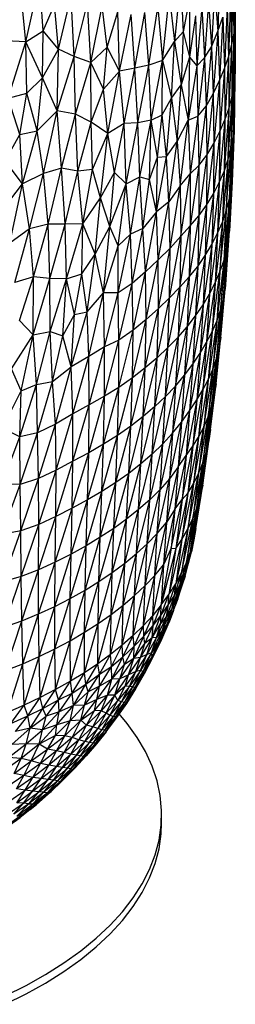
# Paper-space layout '_Trimétrica' of a CAD drawing. Header units: millimetres. Extents: x -212 to 189, y -225 to 469.
# Tile 16 of 18: x 54 to 97, y -213 to -15. Entities that reach past the tile are written whole.
import ezdxf

# ---------------------------------------------------------------- set-up
doc = ezdxf.new("R2010")
doc.units = ezdxf.units.MM

psp = doc.layouts.new('_Trimétrica')

# ---------------------------------------------------------------- linework, layer by layer
at = {"color": 7, "linetype": 'Continuous', "lineweight": 25}
for p, q in [((94.35, -4.48), (93.9, -17.69)), ((97.35, -16.82), (97.25, -5.35)), ((97.25, -5.35), (97.4, -15.88)), ((55.48, -19.81), (58.24, -7.59)), ((58.97, -17.63), (58.24, -7.59)), ((86.44, -7.5), (85.24, -19.73)), ((86.44, -7.5), (86.98, -17.79)), ((97.16, -6.26), (97.11, -18.5)), ((97.16, -6.26), (97.35, -16.82)), ((55.48, -19.81), (54.44, -8.85)), ((93.27, -9.17), (92.64, -20.85)), ((93.27, -9.17), (93.9, -17.69)), ((96.91, -8.01), (96.68, -20.62)), ((96.91, -8.01), (97.11, -18.5)), ((62.02, -21.31), (64.53, -10.67)), ((65.13, -22.77), (64.53, -10.67)), ((82.81, -23.54), (84.23, -10.62)), ((84.23, -10.62), (85.24, -19.73)), ((88.25, -10.99), (86.98, -17.79)), ((88.25, -10.99), (88.25, -22.87)), ((92.03, -11.81), (91.22, -23.06)), ((92.03, -11.81), (92.64, -20.85)), ((96.46, -10.32), (96.06, -22.9)), ((96.46, -10.32), (96.68, -20.62)), ((58.97, -17.63), (61.24, -12.38)), ((62.02, -21.31), (61.24, -12.38)), ((65.13, -22.77), (67.8, -12.05)), ((68.48, -23.94), (67.8, -12.05)), ((68.48, -23.94), (70.75, -12.69)), ((71.76, -20.91), (70.75, -12.69)), ((71.76, -20.91), (73.91, -13.77)), ((74.23, -25.71), (73.91, -13.77)), ((80.09, -24.53), (81.87, -12.9)), ((81.87, -12.9), (82.81, -23.54)), ((90.72, -12.85), (89.7, -24.62)), ((90.72, -12.85), (91.22, -23.06)), ((95.8, -12.74), (95.24, -25.16)), ((95.8, -12.74), (96.06, -22.9)), ((74.23, -25.71), (76.58, -14.32)), ((77.3, -25.12), (76.58, -14.32)), ((77.3, -25.12), (79.3, -13.91)), ((80.09, -24.53), (79.3, -13.91)), ((89.44, -14.6), (88.25, -22.87)), ((89.44, -14.6), (89.7, -24.62)), ((93.9, -17.69), (94.94, -14.87)), ((94.94, -14.87), (94.23, -27.59)), ((94.94, -14.87), (95.24, -25.16)), ((55.48, -19.81), (58.97, -17.63)), ((58.8, -27.02), (58.97, -17.63)), ((62.02, -21.31), (58.97, -17.63)), ((92.64, -20.85), (93.9, -17.69)), ((93.9, -17.69), (93.01, -30.23)), ((93.9, -17.69), (94.23, -27.59)), ((97.11, -18.5), (97.35, -16.82)), ((97.11, -28.95), (97.35, -16.82)), ((97.4, -15.88), (97.34, -27.27)), ((97.35, -16.82), (97.34, -27.27)), ((97.35, -16.82), (97.4, -15.88)), ((97.4, -15.88), (97.37, -26.26)), ((55.48, -19.81), (51.49, -19.62)), ((82.81, -23.54), (85.24, -19.73)), ((84.62, -31.12), (85.24, -19.73)), ((86.98, -17.79), (85.24, -19.73)), ((85.24, -19.73), (86.58, -28.47)), ((86.98, -17.79), (86.58, -28.47)), ((86.98, -17.79), (88.25, -22.87)), ((96.68, -20.62), (97.11, -18.5)), ((97.11, -18.5), (96.7, -31.01)), ((97.11, -18.5), (97.11, -28.95)), ((51.93, -31.12), (55.48, -19.81)), ((55.65, -30.14), (55.48, -19.81)), ((58.8, -27.02), (55.48, -19.81)), ((58.8, -27.02), (62.02, -21.31)), ((61.74, -33.67), (62.02, -21.31)), ((65.13, -22.77), (62.02, -21.31)), ((68.48, -23.94), (71.76, -20.91)), ((71.05, -29.29), (71.76, -20.91)), ((74.23, -25.71), (71.76, -20.91)), ((91.22, -23.06), (92.64, -20.85)), ((92.64, -20.85), (91.57, -32.73)), ((92.64, -20.85), (93.01, -30.23)), ((96.06, -22.9), (96.68, -20.62)), ((96.68, -20.62), (96.1, -33.24)), ((96.68, -20.62), (96.7, -31.01)), ((61.74, -33.67), (65.13, -22.77)), ((68.48, -23.94), (65.13, -22.77)), ((65.43, -34.31), (65.13, -22.77)), ((82.81, -23.54), (80.09, -24.53)), ((80.57, -35.55), (82.81, -23.54)), ((82.78, -34.45), (82.81, -23.54)), ((82.81, -23.54), (84.62, -31.12)), ((88.25, -22.87), (86.58, -28.47)), ((88.25, -22.87), (87.99, -35.5)), ((88.25, -22.87), (89.7, -24.62)), ((89.7, -24.62), (91.22, -23.06)), ((91.22, -23.06), (89.92, -34.71)), ((91.22, -23.06), (91.57, -32.73)), ((95.24, -25.16), (96.06, -22.9)), ((96.06, -22.9), (95.3, -35.49)), ((96.06, -22.9), (96.1, -33.24)), ((65.43, -34.31), (68.48, -23.94)), ((68.56, -35.91), (68.48, -23.94)), ((71.05, -29.29), (68.48, -23.94)), ((77.3, -25.12), (74.23, -25.71)), ((75.16, -36.21), (77.3, -25.12)), ((80.09, -24.53), (77.3, -25.12)), ((77.92, -36.09), (77.3, -25.12)), ((77.92, -36.09), (80.09, -24.53)), ((80.57, -35.55), (80.09, -24.53)), ((89.7, -24.62), (87.99, -35.5)), ((89.7, -24.62), (89.92, -34.71)), ((94.23, -27.59), (95.24, -25.16)), ((95.24, -25.16), (94.31, -37.8)), ((95.24, -25.16), (95.3, -35.49)), ((55.65, -30.14), (58.8, -27.02)), ((57.71, -37.66), (58.8, -27.02)), ((61.74, -33.67), (58.8, -27.02)), ((71.05, -29.29), (74.23, -25.71)), ((71.87, -38.18), (74.23, -25.71)), ((75.16, -36.21), (74.23, -25.71)), ((93.01, -30.23), (94.23, -27.59)), ((94.23, -27.59), (93.13, -40.18)), ((94.23, -27.59), (94.31, -37.8)), ((97.34, -27.27), (96.93, -39.29)), ((97.11, -28.95), (97.34, -27.27)), ((97.15, -37.6), (97.37, -26.26)), ((97.34, -27.27), (97.15, -37.6)), ((97.34, -27.27), (97.37, -26.26)), ((68.56, -35.91), (71.05, -29.29)), ((71.87, -38.18), (71.05, -29.29)), ((84.62, -31.12), (86.58, -28.47)), ((85.75, -39.81), (86.58, -28.47)), ((86.58, -28.47), (87.99, -35.5)), ((96.53, -41.33), (97.11, -28.95)), ((96.7, -31.01), (97.11, -28.95)), ((97.11, -28.95), (96.93, -39.29)), ((51.93, -31.12), (55.65, -30.14)), ((54.3, -38.43), (51.93, -31.12)), ((54.3, -38.43), (55.65, -30.14)), ((57.71, -37.66), (55.65, -30.14)), ((82.78, -34.45), (84.62, -31.12)), ((83.65, -42.79), (84.62, -31.12)), ((84.62, -31.12), (85.75, -39.81)), ((91.57, -32.73), (93.01, -30.23)), ((93.01, -30.23), (91.74, -42.53)), ((93.01, -30.23), (93.13, -40.18)), ((96.7, -31.01), (95.93, -43.54)), ((96.1, -33.24), (96.7, -31.01)), ((96.7, -31.01), (96.53, -41.33)), ((89.92, -34.71), (91.57, -32.73)), ((91.57, -32.73), (90.14, -44.65)), ((91.57, -32.73), (91.74, -42.53)), ((96.1, -33.24), (95.15, -45.8)), ((95.3, -35.49), (96.1, -33.24)), ((96.1, -33.24), (95.93, -43.54)), ((57.71, -37.66), (61.74, -33.67)), ((59, -46.24), (61.74, -33.67)), ((65.43, -34.31), (61.74, -33.67)), ((62.64, -45.16), (61.74, -33.67)), ((62.64, -45.16), (65.43, -34.31)), ((68.56, -35.91), (65.43, -34.31)), ((65.89, -45.75), (65.43, -34.31)), ((80.57, -35.55), (77.92, -36.09)), ((78.28, -46.9), (80.57, -35.55)), ((80.26, -47.46), (80.57, -35.55)), ((80.57, -35.55), (82.78, -34.45)), ((81.86, -42.98), (80.57, -35.55)), ((81.86, -42.98), (82.78, -34.45)), ((83.65, -42.79), (82.78, -34.45)), ((85.75, -39.81), (87.99, -35.5)), ((86.36, -48.72), (87.99, -35.5)), ((87.99, -35.5), (89.92, -34.71)), ((87.99, -35.5), (88.35, -46.32)), ((89.92, -34.71), (88.35, -46.32)), ((89.92, -34.71), (90.14, -44.65)), ((95.3, -35.49), (94.18, -48.06)), ((94.31, -37.8), (95.3, -35.49)), ((95.3, -35.49), (95.15, -45.8)), ((65.89, -45.75), (68.56, -35.91)), ((71.87, -38.18), (68.56, -35.91)), ((68.82, -45.43), (68.56, -35.91)), ((75.16, -36.21), (71.87, -38.18)), ((73.2, -46.03), (75.16, -36.21)), ((77.92, -36.09), (75.16, -36.21)), ((75.57, -48.3), (75.16, -36.21)), ((75.57, -48.3), (77.92, -36.09)), ((78.28, -46.9), (77.92, -36.09)), ((51.31, -43.68), (54.3, -38.43)), ((54.3, -38.43), (57.71, -37.66)), ((54.82, -48.28), (54.3, -38.43)), ((54.82, -48.28), (57.71, -37.66)), ((59, -46.24), (57.71, -37.66)), ((68.82, -45.43), (71.87, -38.18)), ((70.41, -51.12), (71.87, -38.18)), ((73.2, -46.03), (71.87, -38.18)), ((94.31, -37.8), (93.02, -50.34)), ((93.13, -40.18), (94.31, -37.8)), ((94.31, -37.8), (94.18, -48.06)), ((96.93, -39.29), (96.18, -51.54)), ((96.53, -41.33), (96.93, -39.29)), ((96.57, -49.51), (97.15, -37.6)), ((96.93, -39.29), (96.57, -49.51)), ((97.15, -37.6), (96.77, -47.81)), ((96.93, -39.29), (97.15, -37.6)), ((83.65, -42.79), (85.75, -39.81)), ((84.07, -51.88), (85.75, -39.81)), ((85.75, -39.81), (86.36, -48.72)), ((93.13, -40.18), (91.66, -52.59)), ((91.74, -42.53), (93.13, -40.18)), ((93.13, -40.18), (93.02, -50.34)), ((95.6, -53.72), (96.53, -41.33)), ((95.93, -43.54), (96.53, -41.33)), ((96.53, -41.33), (96.18, -51.54)), ((80.26, -47.46), (81.86, -42.98)), ((81.61, -53.94), (83.65, -42.79)), ((81.61, -53.94), (81.86, -42.98)), ((81.86, -42.98), (83.65, -42.79)), ((84.07, -51.88), (83.65, -42.79)), ((91.74, -42.53), (90.12, -54.74)), ((90.14, -44.65), (91.74, -42.53)), ((91.74, -42.53), (91.66, -52.59)), ((54.82, -48.28), (51.31, -43.68)), ((62.64, -45.16), (59, -46.24)), ((59.92, -56.39), (62.64, -45.16)), ((65.89, -45.75), (62.64, -45.16)), ((63.34, -56.42), (62.64, -45.16)), ((88.35, -46.32), (90.14, -44.65)), ((90.14, -44.65), (88.39, -56.72)), ((90.14, -44.65), (90.12, -54.74)), ((95.93, -43.54), (94.82, -55.96)), ((95.15, -45.8), (95.93, -43.54)), ((95.93, -43.54), (95.6, -53.72)), ((59, -46.24), (54.82, -48.28)), ((56.22, -57.33), (59, -46.24)), ((59.92, -56.39), (59, -46.24)), ((63.34, -56.42), (65.89, -45.75)), ((68.82, -45.43), (65.89, -45.75)), ((66.86, -56.35), (65.89, -45.75)), ((66.86, -56.35), (68.82, -45.43)), ((70.41, -51.12), (68.82, -45.43)), ((70.41, -51.12), (73.2, -46.03)), ((72.32, -56.84), (73.2, -46.03)), ((75.57, -48.3), (73.2, -46.03)), ((75.57, -48.3), (78.28, -46.9)), ((76.4, -58.39), (78.28, -46.9)), ((78.28, -46.9), (80.26, -47.46)), ((78.89, -57.23), (78.28, -46.9)), ((86.36, -48.72), (88.35, -46.32)), ((86.48, -58.82), (88.35, -46.32)), ((88.35, -46.32), (88.39, -56.72)), ((95.15, -45.8), (93.86, -58.2)), ((94.18, -48.06), (95.15, -45.8)), ((95.15, -45.8), (94.82, -55.96)), ((50.98, -53.32), (54.82, -48.28)), ((52.26, -60.19), (54.82, -48.28)), ((56.22, -57.33), (54.82, -48.28)), ((72.32, -56.84), (75.57, -48.3)), ((73.94, -60.77), (75.57, -48.3)), ((76.4, -58.39), (75.57, -48.3)), ((78.89, -57.23), (80.26, -47.46)), ((81.61, -53.94), (80.26, -47.46)), ((86.36, -48.72), (84.07, -51.88)), ((84.34, -61.22), (86.36, -48.72)), ((86.36, -48.72), (86.48, -58.82)), ((94.18, -48.06), (92.72, -60.44)), ((93.02, -50.34), (94.18, -48.06)), ((94.18, -48.06), (93.86, -58.2)), ((96.05, -59.58), (96.77, -47.81)), ((96.77, -47.81), (96.23, -57.8)), ((96.57, -49.51), (96.77, -47.81)), ((66.86, -56.35), (70.41, -51.12)), ((69.38, -62.39), (70.41, -51.12)), ((72.32, -56.84), (70.41, -51.12)), ((93.02, -50.34), (91.39, -62.67)), ((91.66, -52.59), (93.02, -50.34)), ((93.02, -50.34), (92.72, -60.44)), ((95.67, -61.61), (96.57, -49.51)), ((96.57, -49.51), (96.05, -59.58)), ((96.18, -51.54), (96.57, -49.51)), ((84.07, -51.88), (81.61, -53.94)), ((81.98, -63.57), (84.07, -51.88)), ((84.34, -61.22), (84.07, -51.88)), ((91.66, -52.59), (89.88, -64.85)), ((90.12, -54.74), (91.66, -52.59)), ((91.66, -52.59), (91.39, -62.67)), ((96.18, -51.54), (95.09, -63.76)), ((95.6, -53.72), (96.18, -51.54)), ((96.18, -51.54), (95.67, -61.61)), ((81.61, -53.94), (78.89, -57.23)), ((79.45, -65.97), (81.61, -53.94)), ((81.98, -63.57), (81.61, -53.94)), ((90.12, -54.74), (88.18, -66.95)), ((88.39, -56.72), (90.12, -54.74)), ((90.12, -54.74), (89.88, -64.85)), ((94.33, -65.96), (95.6, -53.72)), ((94.82, -55.96), (95.6, -53.72)), ((95.6, -53.72), (95.09, -63.76)), ((59.92, -56.39), (56.22, -57.33)), ((57.04, -66.97), (59.92, -56.39)), ((63.34, -56.42), (59.92, -56.39)), ((60.31, -67.28), (59.92, -56.39)), ((60.31, -67.28), (63.34, -56.42)), ((66.86, -56.35), (63.34, -56.42)), ((63.63, -67.37), (63.34, -56.42)), ((63.63, -67.37), (66.86, -56.35)), ((66.67, -66.37), (66.86, -56.35)), ((69.38, -62.39), (66.86, -56.35)), ((69.38, -62.39), (72.32, -56.84)), ((71, -70.19), (72.32, -56.84)), ((73.94, -60.77), (72.32, -56.84)), ((78.89, -57.23), (76.4, -58.39)), ((76.74, -68.29), (78.89, -57.23)), ((79.45, -65.97), (78.89, -57.23)), ((86.32, -69.03), (88.39, -56.72)), ((86.48, -58.82), (88.39, -56.72)), ((88.39, -56.72), (88.18, -66.95)), ((94.82, -55.96), (93.39, -68.16)), ((93.86, -58.2), (94.82, -55.96)), ((94.82, -55.96), (94.33, -65.96)), ((56.22, -57.33), (52.26, -60.19)), ((53.3, -68.09), (56.22, -57.33)), ((57.04, -66.97), (56.22, -57.33)), ((76.4, -58.39), (73.94, -60.77)), ((73.96, -70.14), (76.4, -58.39)), ((76.74, -68.29), (76.4, -58.39)), ((84.26, -71.15), (86.48, -58.82)), ((86.48, -58.82), (84.34, -61.22)), ((86.48, -58.82), (86.32, -69.03)), ((93.86, -58.2), (92.26, -70.36)), ((92.72, -60.44), (93.86, -58.2)), ((93.86, -58.2), (93.39, -68.16)), ((95.36, -69.43), (96.23, -57.8)), ((95.54, -67.49), (96.23, -57.8)), ((96.05, -59.58), (96.23, -57.8)), ((71, -70.19), (73.94, -60.77)), ((73.96, -70.14), (73.94, -60.77)), ((84.34, -61.22), (81.98, -63.57)), ((82.01, -73.3), (84.34, -61.22)), ((84.26, -71.15), (84.34, -61.22)), ((92.72, -60.44), (90.95, -72.58)), ((91.39, -62.67), (92.72, -60.44)), ((92.72, -60.44), (92.26, -70.36)), ((94.99, -71.5), (96.05, -59.58)), ((96.05, -59.58), (95.36, -69.43)), ((95.67, -61.61), (96.05, -59.58)), ((66.67, -66.37), (69.38, -62.39)), ((67.75, -73.99), (69.38, -62.39)), ((71, -70.19), (69.38, -62.39)), ((91.39, -62.67), (89.45, -74.79)), ((89.88, -64.85), (91.39, -62.67)), ((91.39, -62.67), (90.95, -72.58)), ((94.43, -73.65), (95.67, -61.61)), ((95.67, -61.61), (94.99, -71.5)), ((95.09, -63.76), (95.67, -61.61)), ((81.98, -63.57), (79.45, -65.97)), ((79.56, -75.49), (81.98, -63.57)), ((82.01, -73.3), (81.98, -63.57)), ((89.88, -64.85), (87.79, -76.97)), ((88.18, -66.95), (89.88, -64.85)), ((89.88, -64.85), (89.45, -74.79)), ((95.09, -63.76), (93.68, -75.82)), ((94.33, -65.96), (95.09, -63.76)), ((95.09, -63.76), (94.43, -73.65)), ((57.04, -66.97), (53.3, -68.09)), ((54.2, -75.71), (57.04, -66.97)), ((56.92, -78.56), (57.04, -66.97)), ((60.31, -67.28), (57.04, -66.97)), ((63.63, -67.37), (66.67, -66.37)), ((65.19, -74.53), (66.67, -66.37)), ((67.75, -73.99), (66.67, -66.37)), ((79.45, -65.97), (76.74, -68.29)), ((76.93, -77.66), (79.45, -65.97)), ((79.56, -75.49), (79.45, -65.97)), ((85.95, -79.08), (88.18, -66.95)), ((86.32, -69.03), (88.18, -66.95)), ((88.18, -66.95), (87.79, -76.97)), ((92.76, -77.96), (94.33, -65.96)), ((93.39, -68.16), (94.33, -65.96)), ((94.33, -65.96), (93.68, -75.82)), ((56.92, -78.56), (60.31, -67.28)), ((63.63, -67.37), (60.31, -67.28)), ((60.34, -77.89), (60.31, -67.28)), ((60.34, -77.89), (63.63, -67.37)), ((62.89, -78.76), (63.63, -67.37)), ((65.19, -74.53), (63.63, -67.37)), ((76.74, -68.29), (73.96, -70.14)), ((74.12, -79.65), (76.74, -68.29)), ((76.93, -77.66), (76.74, -68.29)), ((83.93, -81.15), (86.32, -69.03)), ((86.32, -69.03), (84.26, -71.15)), ((86.32, -69.03), (85.95, -79.08)), ((93.39, -68.16), (91.67, -80.09)), ((92.26, -70.36), (93.39, -68.16)), ((93.39, -68.16), (92.76, -77.96)), ((94.52, -79.03), (95.54, -67.49)), ((95.54, -67.49), (95.36, -69.43)), ((67.75, -73.99), (71, -70.19)), ((68.07, -82.94), (71, -70.19)), ((73.96, -70.14), (71, -70.19)), ((71.19, -80.99), (71, -70.19)), ((71.19, -80.99), (73.96, -70.14)), ((74.12, -79.65), (73.96, -70.14)), ((92.26, -70.36), (90.38, -82.25)), ((90.95, -72.58), (92.26, -70.36)), ((92.26, -70.36), (91.67, -80.09)), ((94.16, -81.17), (95.36, -69.43)), ((94.52, -79.03), (95.36, -69.43)), ((94.99, -71.5), (95.36, -69.43)), ((81.74, -83.19), (84.26, -71.15)), ((84.26, -71.15), (82.01, -73.3)), ((83.93, -81.15), (84.26, -71.15)), ((90.95, -72.58), (88.91, -84.46)), ((89.45, -74.79), (90.95, -72.58)), ((90.95, -72.58), (90.38, -82.25)), ((93.62, -83.35), (94.99, -71.5)), ((94.99, -71.5), (94.16, -81.17)), ((94.43, -73.65), (94.99, -71.5)), ((62.89, -78.76), (65.19, -74.53)), ((64.57, -85.02), (67.75, -73.99)), ((64.57, -85.02), (65.19, -74.53)), ((65.19, -74.53), (67.75, -73.99)), ((68.07, -82.94), (67.75, -73.99)), ((79.38, -85.22), (82.01, -73.3)), ((82.01, -73.3), (79.56, -75.49)), ((81.74, -83.19), (82.01, -73.3)), ((89.45, -74.79), (87.26, -86.69)), ((87.79, -76.97), (89.45, -74.79)), ((89.45, -74.79), (88.91, -84.46)), ((92.89, -85.52), (94.43, -73.65)), ((94.43, -73.65), (93.62, -83.35)), ((93.68, -75.82), (94.43, -73.65)), ((56.92, -78.56), (54.2, -75.71)), ((76.83, -87.24), (79.56, -75.49)), ((79.56, -75.49), (76.93, -77.66)), ((79.38, -85.22), (79.56, -75.49)), ((85.44, -88.87), (87.79, -76.97)), ((85.95, -79.08), (87.79, -76.97)), ((87.79, -76.97), (87.26, -86.69)), ((93.68, -75.82), (92, -87.63)), ((92.76, -77.96), (93.68, -75.82)), ((93.68, -75.82), (92.89, -85.52)), ((52.6, -85.41), (56.92, -78.56)), ((54.51, -89.8), (56.92, -78.56)), ((56.92, -78.56), (60.34, -77.89)), ((57.62, -88.53), (56.92, -78.56)), ((57.62, -88.53), (60.34, -77.89)), ((60.34, -77.89), (62.89, -78.76)), ((60.83, -87.98), (60.34, -77.89)), ((60.83, -87.98), (62.89, -78.76)), ((64.57, -85.02), (62.89, -78.76)), ((74.1, -89.18), (76.93, -77.66)), ((76.93, -77.66), (74.12, -79.65)), ((76.83, -87.24), (76.93, -77.66)), ((90.94, -89.64), (92.76, -77.96)), ((91.67, -80.09), (92.76, -77.96)), ((92.76, -77.96), (92, -87.63)), ((74.12, -79.65), (71.19, -80.99)), ((71.21, -90.89), (74.12, -79.65)), ((74.1, -89.18), (74.12, -79.65)), ((83.46, -90.96), (85.95, -79.08)), ((85.95, -79.08), (83.93, -81.15)), ((85.95, -79.08), (85.44, -88.87)), ((91.67, -80.09), (89.7, -91.66)), ((90.38, -82.25), (91.67, -80.09)), ((91.67, -80.09), (90.94, -89.64)), ((93.2, -90.61), (94.52, -79.03)), ((93.55, -88.42), (94.52, -79.03)), ((94.52, -79.03), (94.16, -81.17)), ((68.07, -82.94), (64.57, -85.02)), ((64.9, -94.43), (68.07, -82.94)), ((71.19, -80.99), (68.07, -82.94)), ((68.16, -92.61), (68.07, -82.94)), ((68.16, -92.61), (71.19, -80.99)), ((71.21, -90.89), (71.19, -80.99)), ((81.31, -92.98), (83.93, -81.15)), ((83.93, -81.15), (81.74, -83.19)), ((83.46, -90.96), (83.93, -81.15)), ((90.38, -82.25), (88.27, -93.81)), ((88.91, -84.46), (90.38, -82.25)), ((90.38, -82.25), (89.7, -91.66)), ((92.67, -92.81), (94.16, -81.17)), ((93.2, -90.61), (94.16, -81.17)), ((93.62, -83.35), (94.16, -81.17)), ((78.99, -94.95), (81.74, -83.19)), ((81.74, -83.19), (79.38, -85.22)), ((81.31, -92.98), (81.74, -83.19)), ((88.91, -84.46), (86.65, -96.08)), ((87.26, -86.69), (88.91, -84.46)), ((88.91, -84.46), (88.27, -93.81)), ((91.96, -95.01), (93.62, -83.35)), ((93.62, -83.35), (92.67, -92.81)), ((92.89, -85.52), (93.62, -83.35)), ((54.51, -89.8), (52.6, -85.41)), ((60.83, -87.98), (64.57, -85.02)), ((61.43, -96.52), (64.57, -85.02)), ((64.9, -94.43), (64.57, -85.02)), ((76.51, -96.89), (79.38, -85.22)), ((79.38, -85.22), (76.83, -87.24)), ((78.99, -94.95), (79.38, -85.22)), ((84.86, -98.34), (87.26, -86.69)), ((85.44, -88.87), (87.26, -86.69)), ((87.26, -86.69), (86.65, -96.08)), ((91.08, -97.14), (92.89, -85.52)), ((92.89, -85.52), (91.96, -95.01)), ((92, -87.63), (92.89, -85.52)), ((54.3, -99.06), (57.62, -88.53)), ((54.51, -89.8), (57.62, -88.53)), ((57.62, -88.53), (60.83, -87.98)), ((57.82, -98.27), (57.62, -88.53)), ((57.82, -98.27), (60.83, -87.98)), ((61.43, -96.52), (60.83, -87.98)), ((73.85, -98.76), (76.83, -87.24)), ((76.83, -87.24), (74.1, -89.18)), ((76.51, -96.89), (76.83, -87.24)), ((82.91, -100.47), (85.44, -88.87)), ((85.44, -88.87), (83.46, -90.96)), ((85.44, -88.87), (84.86, -98.34)), ((92, -87.63), (90.06, -99.14)), ((90.94, -89.64), (92, -87.63)), ((92, -87.63), (91.08, -97.14)), ((92.1, -99.8), (93.55, -88.42)), ((92.42, -97.6), (93.55, -88.42)), ((93.55, -88.42), (93.2, -90.61)), ((50.82, -97.31), (54.51, -89.8)), ((54.3, -99.06), (54.51, -89.8)), ((71.03, -100.53), (74.1, -89.18)), ((74.1, -89.18), (71.21, -90.89)), ((73.85, -98.76), (74.1, -89.18)), ((88.9, -100.9), (90.94, -89.64)), ((89.7, -91.66), (90.94, -89.64)), ((90.94, -89.64), (90.06, -99.14)), ((91.6, -102.03), (93.2, -90.61)), ((92.1, -99.8), (93.2, -90.61)), ((93.2, -90.61), (92.67, -92.81)), ((68.16, -92.61), (64.9, -94.43)), ((64.9, -103.95), (68.16, -92.61)), ((68.06, -102.24), (71.21, -90.89)), ((68.06, -102.24), (68.16, -92.61)), ((71.21, -90.89), (68.16, -92.61)), ((71.03, -100.53), (71.21, -90.89)), ((80.79, -102.5), (83.46, -90.96)), ((83.46, -90.96), (81.31, -92.98)), ((82.91, -100.47), (83.46, -90.96)), ((89.7, -91.66), (87.56, -102.81)), ((88.27, -93.81), (89.7, -91.66)), ((89.7, -91.66), (88.9, -100.9)), ((90.91, -104.24), (92.67, -92.81)), ((91.6, -102.03), (92.67, -92.81)), ((91.96, -95.01), (92.67, -92.81)), ((64.9, -94.43), (61.43, -96.52)), ((61.56, -105.74), (64.9, -94.43)), ((64.9, -103.95), (64.9, -94.43)), ((78.51, -104.47), (81.31, -92.98)), ((81.31, -92.98), (78.99, -94.95)), ((80.79, -102.5), (81.31, -92.98)), ((88.27, -93.81), (85.99, -105.08)), ((86.65, -96.08), (88.27, -93.81)), ((88.27, -93.81), (87.56, -102.81)), ((61.43, -96.52), (57.82, -98.27)), ((58.02, -107.42), (61.43, -96.52)), ((61.56, -105.74), (61.43, -96.52)), ((76.08, -106.38), (78.99, -94.95)), ((78.99, -94.95), (76.51, -96.89)), ((78.51, -104.47), (78.99, -94.95)), ((84.24, -107.46), (86.65, -96.08)), ((84.86, -98.34), (86.65, -96.08)), ((86.65, -96.08), (85.99, -105.08)), ((90.05, -106.42), (91.96, -95.01)), ((91.96, -95.01), (90.91, -104.24)), ((91.08, -97.14), (91.96, -95.01)), ((54.3, -99.06), (50.82, -97.31)), ((57.82, -98.27), (54.3, -99.06)), ((54.37, -108.59), (57.82, -98.27)), ((58.02, -107.42), (57.82, -98.27)), ((73.48, -108.22), (76.51, -96.89)), ((76.51, -96.89), (73.85, -98.76)), ((76.08, -106.38), (76.51, -96.89)), ((82.34, -109.63), (84.86, -98.34)), ((84.86, -98.34), (82.91, -100.47)), ((84.86, -98.34), (84.24, -107.46)), ((89.03, -108.5), (91.08, -97.14)), ((91.08, -97.14), (90.05, -106.42)), ((90.06, -99.14), (91.08, -97.14)), ((90.88, -108.75), (92.42, -97.6)), ((92.42, -97.6), (92.1, -99.8)), ((50.72, -108.5), (54.3, -99.06)), ((54.37, -108.59), (54.3, -99.06)), ((67.81, -111.71), (71.03, -100.53)), ((71.03, -100.53), (68.06, -102.24)), ((70.72, -110), (73.85, -98.76)), ((70.72, -110), (71.03, -100.53)), ((73.85, -98.76), (71.03, -100.53)), ((73.48, -108.22), (73.85, -98.76)), ((80.27, -111.68), (82.91, -100.47)), ((82.91, -100.47), (80.79, -102.5)), ((82.34, -109.63), (82.91, -100.47)), ((90.06, -99.14), (87.89, -110.36)), ((88.9, -100.9), (90.06, -99.14)), ((90.06, -99.14), (89.03, -108.5)), ((90.4, -110.99), (92.1, -99.8)), ((90.88, -108.75), (92.1, -99.8)), ((92.1, -99.8), (91.6, -102.03)), ((64.74, -113.38), (68.06, -102.24)), ((68.06, -102.24), (64.9, -103.95)), ((67.81, -111.71), (68.06, -102.24)), ((78.03, -113.65), (80.79, -102.5)), ((80.79, -102.5), (78.51, -104.47)), ((80.27, -111.68), (80.79, -102.5)), ((86.74, -111.59), (88.9, -100.9)), ((87.56, -102.81), (88.9, -100.9)), ((88.9, -100.9), (87.89, -110.36)), ((89.74, -113.21), (91.6, -102.03)), ((90.4, -110.99), (91.6, -102.03)), ((91.6, -102.03), (90.91, -104.24)), ((61.49, -115.03), (64.9, -103.95)), ((64.9, -103.95), (61.56, -105.74)), ((64.74, -113.38), (64.9, -103.95)), ((75.63, -115.56), (78.51, -104.47)), ((78.51, -104.47), (76.08, -106.38)), ((78.03, -113.65), (78.51, -104.47)), ((87.56, -102.81), (85.31, -113.58)), ((85.99, -105.08), (87.56, -102.81)), ((87.56, -102.81), (86.74, -111.59)), ((88.9, -115.42), (90.91, -104.24)), ((89.74, -113.21), (90.91, -104.24)), ((90.05, -106.42), (90.91, -104.24)), ((61.56, -105.74), (58.02, -107.42)), ((58.06, -116.61), (61.56, -105.74)), ((61.49, -115.03), (61.56, -105.74)), ((73.09, -117.41), (76.08, -106.38)), ((76.08, -106.38), (73.48, -108.22)), ((75.63, -115.56), (76.08, -106.38)), ((85.99, -105.08), (83.62, -116.23)), ((85.99, -105.08), (84.24, -107.46)), ((85.99, -105.08), (85.31, -113.58)), ((87.89, -117.59), (90.05, -106.42)), ((90.05, -106.42), (88.9, -115.42)), ((89.03, -108.5), (90.05, -106.42)), ((50.69, -118.62), (54.37, -108.59)), ((54.37, -108.59), (50.72, -108.5)), ((58.02, -107.42), (54.37, -108.59)), ((54.45, -117.92), (54.37, -108.59)), ((54.45, -117.92), (58.02, -107.42)), ((58.06, -116.61), (58.02, -107.42)), ((70.38, -119.2), (73.48, -108.22)), ((73.48, -108.22), (70.72, -110)), ((73.09, -117.41), (73.48, -108.22)), ((81.79, -118.44), (84.24, -107.46)), ((84.24, -107.46), (82.34, -109.63)), ((84.24, -107.46), (83.62, -116.23)), ((86.73, -119.66), (89.03, -108.5)), ((87.89, -110.36), (89.03, -108.5)), ((89.03, -108.5), (87.89, -117.59)), ((67.53, -120.92), (70.72, -110)), ((70.72, -110), (67.81, -111.71)), ((70.38, -119.2), (70.72, -110)), ((79.78, -120.49), (82.34, -109.63)), ((82.34, -109.63), (80.27, -111.68)), ((81.79, -118.44), (82.34, -109.63)), ((87.89, -110.36), (85.48, -121.46)), ((87.89, -110.36), (86.73, -119.66)), ((86.74, -111.59), (87.89, -110.36)), ((89.09, -119.71), (90.88, -108.75)), ((89.53, -117.47), (90.88, -108.75)), ((90.88, -108.75), (90.4, -110.99)), ((64.53, -122.58), (67.81, -111.71)), ((67.81, -111.71), (64.74, -113.38)), ((67.53, -120.92), (67.81, -111.71)), ((77.6, -122.46), (80.27, -111.68)), ((80.27, -111.68), (78.03, -113.65)), ((79.78, -120.49), (80.27, -111.68)), ((84.6, -121.36), (86.74, -111.59)), ((85.31, -113.58), (86.74, -111.59)), ((86.74, -111.59), (85.48, -121.46)), ((88.46, -121.94), (90.4, -110.99)), ((89.09, -119.71), (90.4, -110.99)), ((90.4, -110.99), (89.74, -113.21)), ((61.37, -124.18), (64.74, -113.38)), ((64.74, -113.38), (61.49, -115.03)), ((64.53, -122.58), (64.74, -113.38)), ((75.26, -124.38), (78.03, -113.65)), ((78.03, -113.65), (75.63, -115.56)), ((77.6, -122.46), (78.03, -113.65)), ((85.31, -113.58), (83.02, -124.73)), ((85.31, -113.58), (83.62, -116.23)), ((85.31, -113.58), (84.6, -121.36)), ((87.65, -124.16), (89.74, -113.21)), ((88.46, -121.94), (89.74, -113.21)), ((89.74, -113.21), (88.9, -115.42)), ((58.03, -125.71), (61.49, -115.03)), ((61.49, -115.03), (58.06, -116.61)), ((61.37, -124.18), (61.49, -115.03)), ((72.76, -126.24), (75.63, -115.56)), ((75.63, -115.56), (73.09, -117.41)), ((75.26, -124.38), (75.63, -115.56)), ((81.3, -126.87), (83.62, -116.23)), ((81.79, -118.44), (83.62, -116.23)), ((83.62, -116.23), (83.02, -124.73)), ((86.66, -126.35), (88.9, -115.42)), ((88.9, -115.42), (87.65, -124.16)), ((87.89, -117.59), (88.9, -115.42)), ((54.45, -117.92), (50.69, -118.62)), ((50.88, -128.13), (54.45, -117.92)), ((58.06, -116.61), (54.45, -117.92)), ((54.54, -127.07), (54.45, -117.92)), ((54.54, -127.07), (58.06, -116.61)), ((58.03, -125.71), (58.06, -116.61)), ((70.11, -128.04), (73.09, -117.41)), ((73.09, -117.41), (70.38, -119.2)), ((72.76, -126.24), (73.09, -117.41)), ((79.37, -128.89), (81.79, -118.44)), ((79.78, -120.49), (81.79, -118.44)), ((81.3, -126.87), (81.79, -118.44)), ((87.89, -117.59), (85.48, -128.52)), ((87.89, -117.59), (86.66, -126.35)), ((86.73, -119.66), (87.89, -117.59)), ((89.53, -117.47), (89.09, -119.71)), ((67.32, -129.78), (70.38, -119.2)), ((70.38, -119.2), (67.53, -120.92)), ((70.11, -128.04), (70.38, -119.2)), ((86.73, -119.66), (84.13, -130.67)), ((85.48, -121.46), (86.73, -119.66)), ((86.73, -119.66), (85.48, -128.52)), ((88.03, -124.36), (89.09, -119.71)), ((89.09, -119.71), (88.46, -121.94)), ((89.09, -119.71), (88.61, -122.09)), ((64.37, -131.45), (67.53, -120.92)), ((67.53, -120.92), (64.53, -122.58)), ((67.32, -129.78), (67.53, -120.92)), ((77.26, -130.86), (79.78, -120.49)), ((77.6, -122.46), (79.78, -120.49)), ((79.37, -128.89), (79.78, -120.49)), ((84.6, -121.36), (82.6, -132.78)), ((85.48, -121.46), (82.6, -132.78)), ((84.6, -121.36), (83.02, -124.73)), ((85.48, -121.46), (84.13, -130.67)), ((84.6, -121.36), (85.48, -121.46)), ((87.36, -126.26), (88.46, -121.94)), ((88.46, -121.94), (87.65, -124.16)), ((88.03, -124.36), (88.46, -121.94)), ((88.03, -124.36), (88.61, -122.09)), ((61.37, -124.18), (58.03, -125.71)), ((58.04, -134.58), (61.37, -124.18)), ((61.28, -133.06), (64.53, -122.58)), ((61.28, -133.06), (61.37, -124.18)), ((64.53, -122.58), (61.37, -124.18)), ((64.37, -131.45), (64.53, -122.58)), ((72.54, -134.67), (75.26, -124.38)), ((72.76, -126.24), (75.26, -124.38)), ((74.98, -132.79), (77.6, -122.46)), ((74.98, -132.79), (75.26, -124.38)), ((75.26, -124.38), (77.6, -122.46)), ((77.26, -130.86), (77.6, -122.46)), ((86.35, -128.65), (87.65, -124.16)), ((87.65, -124.16), (86.66, -126.35)), ((86.8, -128.71), (88.03, -124.36)), ((87.35, -126.97), (88.03, -124.36)), ((87.36, -126.26), (87.65, -124.16)), ((87.36, -126.26), (88.03, -124.36)), ((58.03, -125.71), (54.54, -127.07)), ((54.65, -135.99), (58.03, -125.71)), ((58.04, -134.58), (58.03, -125.71)), ((69.96, -136.49), (72.76, -126.24)), ((70.11, -128.04), (72.76, -126.24)), ((72.54, -134.67), (72.76, -126.24)), ((80.9, -134.86), (83.02, -124.73)), ((81.3, -126.87), (83.02, -124.73)), ((83.02, -124.73), (82.6, -132.78)), ((85.25, -130.87), (86.66, -126.35)), ((85.48, -128.52), (86.66, -126.35)), ((86.14, -130.17), (87.36, -126.26)), ((86.35, -128.65), (87.36, -126.26)), ((86.35, -128.65), (86.66, -126.35)), ((86.8, -128.71), (87.36, -126.26)), ((54.54, -127.07), (50.88, -128.13)), ((51.1, -137.22), (54.54, -127.07)), ((54.65, -135.99), (54.54, -127.07)), ((67.22, -138.25), (70.11, -128.04)), ((67.32, -129.78), (70.11, -128.04)), ((69.96, -136.49), (70.11, -128.04)), ((79.02, -136.89), (81.3, -126.87)), ((79.37, -128.89), (81.3, -126.87)), ((80.9, -134.86), (81.3, -126.87)), ((85.93, -131.53), (87.35, -126.97)), ((87.35, -126.97), (86.8, -128.71)), ((64.34, -139.94), (67.32, -129.78)), ((64.37, -131.45), (67.32, -129.78)), ((67.22, -138.25), (67.32, -129.78)), ((76.98, -138.89), (79.37, -128.89)), ((77.26, -130.86), (79.37, -128.89)), ((79.02, -136.89), (79.37, -128.89)), ((84.05, -132.67), (85.48, -128.52)), ((84.13, -130.67), (85.48, -128.52)), ((84.79, -133.4), (86.35, -128.65)), ((86.14, -130.17), (84.79, -133.4)), ((85.25, -130.87), (85.48, -128.52)), ((85.25, -130.87), (86.35, -128.65)), ((85.27, -133.05), (86.8, -128.71)), ((85.27, -133.05), (86.14, -130.17)), ((85.93, -131.53), (86.8, -128.71)), ((86.14, -130.17), (86.35, -128.65)), ((86.8, -128.71), (86.14, -130.17)), ((61.28, -133.06), (64.37, -131.45)), ((61.31, -141.57), (64.37, -131.45)), ((64.34, -139.94), (64.37, -131.45)), ((74.77, -140.83), (77.26, -130.86)), ((74.98, -132.79), (77.26, -130.86)), ((76.98, -138.89), (77.26, -130.86)), ((82.52, -134.91), (84.13, -130.67)), ((82.6, -132.78), (84.13, -130.67)), ((85.25, -130.87), (83.64, -135.09)), ((84.05, -132.67), (84.13, -130.67)), ((84.05, -132.67), (85.25, -130.87)), ((84.17, -136.21), (85.93, -131.53)), ((84.79, -133.4), (85.25, -130.87)), ((85.06, -133.91), (85.93, -131.53)), ((85.93, -131.53), (85.27, -133.05)), ((58.04, -134.58), (61.28, -133.06)), ((58.15, -143.13), (61.28, -133.06)), ((61.31, -141.57), (61.28, -133.06)), ((72.41, -142.73), (74.98, -132.79)), ((72.54, -134.67), (74.98, -132.79)), ((74.77, -140.83), (74.98, -132.79)), ((82.6, -132.78), (80.9, -134.86)), ((80.96, -136.92), (82.6, -132.78)), ((82.52, -134.91), (84.05, -132.67)), ((82.52, -136.42), (84.05, -132.67)), ((82.52, -134.91), (82.6, -132.78)), ((82.86, -137.84), (84.79, -133.4)), ((83.64, -135.09), (84.05, -132.67)), ((84.79, -133.4), (83.64, -135.09)), ((83.78, -136.64), (85.27, -133.05)), ((83.78, -136.64), (84.79, -133.4)), ((84.17, -136.21), (85.27, -133.05)), ((85.06, -133.91), (84.17, -136.21)), ((85.27, -133.05), (84.79, -133.4)), ((51.1, -137.22), (54.65, -135.99)), ((51.41, -145.94), (54.65, -135.99)), ((54.65, -135.99), (58.04, -134.58)), ((54.85, -144.59), (54.65, -135.99)), ((54.85, -144.59), (58.04, -134.58)), ((58.15, -143.13), (58.04, -134.58)), ((69.89, -144.57), (72.54, -134.67)), ((69.96, -136.49), (72.54, -134.67)), ((72.41, -142.73), (72.54, -134.67)), ((80.9, -134.86), (79.02, -136.89)), ((79.09, -139.05), (80.9, -134.86)), ((80.74, -139.36), (82.52, -134.91)), ((80.96, -136.92), (80.9, -134.86)), ((80.96, -136.92), (82.52, -134.91)), ((83.64, -135.09), (81.64, -139.29)), ((82.5, -139.9), (84.17, -136.21)), ((82.51, -140.1), (84.17, -136.21)), ((82.52, -136.42), (82.52, -134.91)), ((83.64, -135.09), (82.52, -136.42)), ((82.86, -137.84), (83.64, -135.09)), ((84.17, -136.21), (83.78, -136.64)), ((64.34, -139.94), (67.22, -138.25)), ((64.4, -148.08), (67.22, -138.25)), ((67.21, -146.36), (69.96, -136.49)), ((67.21, -146.36), (67.22, -138.25)), ((67.22, -138.25), (69.96, -136.49)), ((69.89, -144.57), (69.96, -136.49)), ((79.02, -136.89), (76.98, -138.89)), ((77.14, -141.06), (79.02, -136.89)), ((79.09, -139.05), (79.02, -136.89)), ((79.09, -139.05), (80.96, -136.92)), ((79.28, -140.53), (80.96, -136.92)), ((80.63, -142.38), (82.86, -137.84)), ((80.74, -139.36), (82.52, -136.42)), ((80.74, -139.36), (80.96, -136.92)), ((81.64, -139.29), (82.52, -136.42)), ((82.86, -137.84), (81.64, -139.29)), ((82.13, -140.1), (83.78, -136.64)), ((82.13, -140.1), (82.86, -137.84)), ((82.5, -139.9), (83.78, -136.64)), ((83.78, -136.64), (82.86, -137.84)), ((61.31, -141.57), (64.34, -139.94)), ((61.44, -149.74), (64.34, -139.94)), ((64.4, -148.08), (64.34, -139.94)), ((76.98, -138.89), (74.77, -140.83)), ((74.88, -143.17), (76.98, -138.89)), ((77.14, -141.06), (76.98, -138.89)), ((77.08, -143.48), (79.09, -139.05)), ((77.14, -141.06), (79.09, -139.05)), ((78.42, -143.3), (80.74, -139.36)), ((79.28, -140.53), (79.09, -139.05)), ((80.74, -139.36), (79.28, -140.53)), ((81.64, -139.29), (79.68, -142.73)), ((79.68, -142.73), (80.74, -139.36)), ((80.63, -142.38), (81.64, -139.29)), ((82.13, -140.1), (80.63, -142.38)), ((81.64, -139.29), (80.74, -139.36)), ((80.74, -143.21), (82.5, -139.9)), ((80.74, -143.21), (82.13, -140.1)), ((80.93, -143.32), (82.5, -139.9)), ((80.93, -143.32), (82.51, -140.1)), ((82.5, -139.9), (82.13, -140.1)), ((82.51, -140.1), (82.5, -139.9)), ((58.15, -143.13), (61.31, -141.57)), ((58.35, -151.34), (61.31, -141.57)), ((61.44, -149.74), (61.31, -141.57)), ((74.77, -140.83), (72.41, -142.73)), ((72.61, -145.12), (74.77, -140.83)), ((74.88, -143.17), (74.77, -140.83)), ((74.88, -143.17), (77.14, -141.06)), ((75.21, -144.75), (77.14, -141.06)), ((77.08, -143.48), (79.28, -140.53)), ((77.08, -143.48), (77.14, -141.06)), ((78.42, -143.3), (79.28, -140.53)), ((54.85, -144.59), (58.15, -143.13)), ((55.13, -152.86), (58.15, -143.13)), ((58.35, -151.34), (58.15, -143.13)), ((72.41, -142.73), (69.89, -144.57)), ((70.23, -146.67), (72.41, -142.73)), ((72.61, -145.12), (72.41, -142.73)), ((72.61, -145.12), (74.88, -143.17)), ((72.66, -147.66), (74.88, -143.17)), ((74.32, -147.62), (77.08, -143.48)), ((75.21, -144.75), (74.88, -143.17)), ((77.08, -143.48), (75.21, -144.75)), ((76.02, -146.76), (78.42, -143.3)), ((76.02, -146.76), (77.08, -143.48)), ((78.42, -143.3), (77.08, -143.48)), ((79.68, -142.73), (77.48, -146.12)), ((77.48, -146.12), (78.42, -143.3)), ((79.68, -142.73), (78.42, -143.3)), ((80.63, -142.38), (78.45, -145.92)), ((78.45, -145.92), (79.68, -142.73)), ((78.95, -146.12), (80.63, -142.38)), ((78.95, -146.12), (80.74, -143.21)), ((79.18, -146.42), (80.74, -143.21)), ((79.18, -146.42), (80.93, -143.32)), ((79.25, -146.54), (80.93, -143.32)), ((80.63, -142.38), (79.68, -142.73)), ((80.74, -143.21), (80.63, -142.38)), ((80.93, -143.32), (80.74, -143.21)), ((51.41, -145.94), (54.85, -144.59)), ((51.78, -154.32), (54.85, -144.59)), ((55.13, -152.86), (54.85, -144.59)), ((69.89, -144.57), (67.21, -146.36)), ((67.47, -148.64), (69.89, -144.57)), ((70.23, -146.67), (69.89, -144.57)), ((70.22, -149.06), (72.61, -145.12)), ((70.23, -146.67), (72.61, -145.12)), ((72.66, -147.66), (72.61, -145.12)), ((72.66, -147.66), (75.21, -144.75)), ((74.32, -147.62), (75.21, -144.75)), ((77.48, -146.12), (75.36, -149.07)), ((77.48, -146.12), (76.02, -146.76)), ((78.45, -145.92), (76.2, -149.15)), ((76.2, -149.15), (77.48, -146.12)), ((76.89, -149.22), (78.45, -145.92)), ((76.89, -149.22), (78.95, -146.12)), ((77.29, -149.4), (78.95, -146.12)), ((78.45, -145.92), (77.48, -146.12)), ((78.95, -146.12), (78.45, -145.92)), ((79.18, -146.42), (78.95, -146.12)), ((64.4, -148.08), (61.44, -149.74)), ((61.99, -151.8), (64.4, -148.08)), ((67.21, -146.36), (64.4, -148.08)), ((64.78, -150.44), (64.4, -148.08)), ((64.78, -150.44), (67.21, -146.36)), ((67.47, -148.64), (67.21, -146.36)), ((67.47, -148.64), (70.23, -146.67)), ((67.97, -150.2), (70.23, -146.67)), ((69.66, -151.73), (72.66, -147.66)), ((70.22, -149.06), (70.23, -146.67)), ((72.66, -147.66), (70.22, -149.06)), ((71.81, -150.86), (74.32, -147.62)), ((71.81, -150.86), (72.66, -147.66)), ((74.32, -147.62), (72.66, -147.66)), ((73.3, -150.85), (76.02, -146.76)), ((73.3, -150.85), (74.32, -147.62)), ((76.02, -146.76), (74.32, -147.62)), ((75.36, -149.07), (76.02, -146.76)), ((77.29, -149.4), (79.18, -146.42)), ((77.47, -149.53), (79.18, -146.42)), ((77.47, -149.53), (79.25, -146.54)), ((79.25, -146.54), (79.18, -146.42)), ((61.44, -149.74), (58.35, -151.34)), ((58.86, -153.51), (61.44, -149.74)), ((61.99, -151.8), (61.44, -149.74)), ((64.78, -150.44), (67.47, -148.64)), ((65.03, -152.94), (67.47, -148.64)), ((67.22, -152.9), (70.22, -149.06)), ((67.97, -150.2), (67.47, -148.64)), ((70.22, -149.06), (67.97, -150.2)), ((69.66, -151.73), (70.22, -149.06)), ((75.36, -149.07), (73.3, -150.85)), ((73.86, -151.95), (75.36, -149.07)), ((76.2, -149.15), (73.86, -151.95)), ((74.64, -152.2), (76.2, -149.15)), ((74.64, -152.2), (76.89, -149.22)), ((75.23, -152.31), (76.89, -149.22)), ((75.23, -152.31), (77.29, -149.4)), ((76.2, -149.15), (75.36, -149.07)), ((75.54, -152.44), (77.29, -149.4)), ((75.54, -152.44), (77.47, -149.53)), ((75.62, -152.51), (77.47, -149.53)), ((77.43, -149.6), (75.62, -152.51)), ((76.89, -149.22), (76.2, -149.15)), ((77.29, -149.4), (76.89, -149.22)), ((77.47, -149.53), (77.29, -149.4)), ((77.43, -149.6), (77.47, -149.53)), ((58.35, -151.34), (55.13, -152.86)), ((55.85, -155.01), (58.35, -151.34)), ((58.86, -153.51), (58.35, -151.34)), ((58.86, -153.51), (61.99, -151.8)), ((59.55, -155.11), (61.99, -151.8)), ((61.99, -151.8), (64.78, -150.44)), ((62.12, -154.18), (61.99, -151.8)), ((62.12, -154.18), (64.78, -150.44)), ((65.03, -152.94), (64.78, -150.44)), ((67.97, -150.2), (65.03, -152.94)), ((66.5, -155.85), (69.66, -151.73)), ((67.22, -152.9), (67.97, -150.2)), ((69.66, -151.73), (67.22, -152.9)), ((69.21, -153.96), (71.81, -150.86)), ((69.21, -153.96), (69.66, -151.73)), ((71.81, -150.86), (69.66, -151.73)), ((73.3, -150.85), (70.55, -154.03)), ((70.55, -154.03), (71.81, -150.86)), ((71.53, -154.45), (73.3, -150.85)), ((73.86, -151.95), (71.53, -154.45)), ((73.3, -150.85), (71.81, -150.86)), ((72.32, -154.93), (73.86, -151.95)), ((73.86, -151.95), (73.3, -150.85)), ((74.64, -152.2), (73.86, -151.95)), ((55.13, -152.86), (51.78, -154.32)), ((52.46, -156.56), (55.13, -152.86)), ((55.85, -155.01), (55.13, -152.86)), ((55.85, -155.01), (58.86, -153.51)), ((56.35, -157.49), (58.86, -153.51)), ((59.55, -155.11), (58.86, -153.51)), ((61.66, -156.79), (65.03, -152.94)), ((65.03, -152.94), (62.12, -154.18)), ((64.36, -156), (67.22, -152.9)), ((64.36, -156), (65.03, -152.94)), ((67.22, -152.9), (65.03, -152.94)), ((66.5, -155.85), (67.22, -152.9)), ((66.5, -155.85), (69.21, -153.96)), ((67.63, -156.86), (69.21, -153.96)), ((70.55, -154.03), (67.63, -156.86)), ((68.89, -157.2), (70.55, -154.03)), ((70.55, -154.03), (69.21, -153.96)), ((71.53, -154.45), (70.55, -154.03)), ((72.32, -154.93), (74.64, -152.2)), ((73.01, -155.12), (74.64, -152.2)), ((73.01, -155.12), (75.23, -152.31)), ((73.48, -155.22), (75.23, -152.31)), ((73.48, -155.22), (75.54, -152.44)), ((73.65, -155.35), (75.54, -152.44)), ((75.62, -152.51), (73.65, -155.35)), ((75.23, -152.31), (74.64, -152.2)), ((75.54, -152.44), (75.23, -152.31)), ((75.62, -152.51), (75.54, -152.44)), ((52.46, -156.56), (55.85, -155.01)), ((53.39, -158.16), (55.85, -155.01)), ((56.35, -157.49), (55.85, -155.01)), ((56.35, -157.49), (59.55, -155.11)), ((58.78, -157.79), (62.12, -154.18)), ((58.78, -157.79), (59.55, -155.11)), ((62.12, -154.18), (59.55, -155.11)), ((61.39, -158.95), (64.36, -156)), ((61.66, -156.79), (62.12, -154.18)), ((64.36, -156), (61.66, -156.79)), ((63.25, -159), (66.5, -155.85)), ((63.25, -159), (64.36, -156)), ((66.5, -155.85), (64.36, -156)), ((64.76, -159.36), (66.5, -155.85)), ((67.63, -156.86), (66.5, -155.85)), ((71.53, -154.45), (68.89, -157.2)), ((69.88, -157.54), (71.53, -154.45)), ((69.88, -157.54), (72.32, -154.93)), ((70.68, -157.79), (72.32, -154.93)), ((70.68, -157.79), (73.01, -155.12)), ((71.28, -157.91), (73.01, -155.12)), ((71.28, -157.91), (73.48, -155.22)), ((72.32, -154.93), (71.53, -154.45)), ((71.54, -158.22), (73.65, -155.35)), ((71.6, -158), (73.48, -155.22)), ((73.65, -155.35), (71.6, -158)), ((73.01, -155.12), (72.32, -154.93)), ((73.48, -155.22), (73.01, -155.12)), ((73.65, -155.35), (73.48, -155.22)), ((52.66, -160.75), (56.35, -157.49)), ((56.35, -157.49), (53.39, -158.16)), ((55.53, -160.65), (56.35, -157.49)), ((55.53, -160.65), (58.78, -157.79)), ((58.78, -157.79), (56.35, -157.49)), ((58.17, -160.7), (61.66, -156.79)), ((58.17, -160.7), (58.78, -157.79)), ((61.66, -156.79), (58.78, -157.79)), ((61.39, -158.95), (61.66, -156.79)), ((67.63, -156.86), (64.76, -159.36)), ((66.08, -159.85), (67.63, -156.86)), ((68.89, -157.2), (66.08, -159.85)), ((67.27, -160.14), (68.89, -157.2)), ((67.27, -160.14), (69.88, -157.54)), ((68.89, -157.2), (67.63, -156.86)), ((68.21, -160.37), (69.88, -157.54)), ((68.21, -160.37), (70.68, -157.79)), ((69.88, -157.54), (68.89, -157.2)), ((68.92, -160.52), (70.68, -157.79)), ((68.92, -160.52), (71.28, -157.91)), ((69.4, -160.57), (71.28, -157.91)), ((71.6, -158), (69.4, -160.57)), ((71.6, -158), (69.59, -160.64)), ((70.68, -157.79), (69.88, -157.54)), ((71.28, -157.91), (70.68, -157.79)), ((71.6, -158), (71.28, -157.91)), ((71.54, -158.22), (71.6, -158)), ((61.39, -158.95), (58.17, -160.7)), ((59.84, -161.73), (61.39, -158.95)), ((59.84, -161.73), (63.25, -159)), ((63.25, -159), (61.39, -158.95)), ((61.64, -162.06), (63.25, -159)), ((64.76, -159.36), (61.64, -162.06)), ((63.16, -162.39), (64.76, -159.36)), ((66.08, -159.85), (63.16, -162.39)), ((64.76, -159.36), (63.25, -159)), ((64.49, -162.68), (66.08, -159.85)), ((66.08, -159.85), (64.76, -159.36)), ((67.27, -160.14), (66.08, -159.85)), ((71.54, -158.22), (69.59, -160.64)), ((52.01, -163.4), (55.53, -160.65)), ((55.53, -160.65), (52.66, -160.75)), ((54.54, -163.59), (55.53, -160.65)), ((58.17, -160.7), (54.54, -163.59)), ((58.17, -160.7), (55.53, -160.65)), ((56.53, -164.07), (58.17, -160.7)), ((56.53, -164.07), (59.84, -161.73)), ((59.84, -161.73), (58.17, -160.7)), ((58.38, -164.6), (59.84, -161.73)), ((61.64, -162.06), (59.84, -161.73)), ((64.49, -162.68), (67.27, -160.14)), ((65.59, -162.9), (67.27, -160.14)), ((65.59, -162.9), (68.21, -160.37)), ((66.42, -163.06), (68.21, -160.37)), ((66.42, -163.06), (68.92, -160.52)), ((67, -163.15), (68.92, -160.52)), ((69.4, -160.57), (67, -163.15)), ((68.21, -160.37), (67.27, -160.14)), ((69.4, -160.57), (67.37, -163.14)), ((67.37, -163.14), (69.59, -160.64)), ((69.59, -160.64), (67.56, -163.05)), ((68.92, -160.52), (68.21, -160.37)), ((69.4, -160.57), (68.92, -160.52)), ((69.4, -160.57), (69.59, -160.64)), ((54.54, -163.59), (50.94, -166.16)), ((54.54, -163.59), (52.01, -163.4)), ((53.12, -166.56), (54.54, -163.59)), ((56.53, -164.07), (54.54, -163.59)), ((61.64, -162.06), (58.38, -164.6)), ((60.1, -164.92), (61.64, -162.06)), ((63.16, -162.39), (60.1, -164.92)), ((61.58, -165.17), (63.16, -162.39)), ((61.58, -165.17), (64.49, -162.68)), ((63.16, -162.39), (61.64, -162.06)), ((62.82, -165.37), (64.49, -162.68)), ((62.82, -165.37), (65.59, -162.9)), ((64.49, -162.68), (63.16, -162.39)), ((63.79, -165.52), (65.59, -162.9)), ((63.79, -165.52), (66.42, -163.06)), ((64.48, -165.65), (66.42, -163.06)), ((67, -163.15), (64.48, -165.65)), ((65.59, -162.9), (64.49, -162.68)), ((64.91, -165.7), (67.37, -163.14)), ((67, -163.15), (64.91, -165.7)), ((67.56, -163.05), (65.29, -165.51)), ((65.29, -165.51), (67.37, -163.14)), ((66.42, -163.06), (65.59, -162.9)), ((67, -163.15), (66.42, -163.06)), ((67, -163.15), (67.37, -163.14)), ((67.56, -163.05), (67.37, -163.14)), ((53.12, -166.56), (56.53, -164.07)), ((55.07, -166.99), (56.53, -164.07)), ((58.38, -164.6), (55.07, -166.99)), ((58.38, -164.6), (56.53, -164.07)), ((56.9, -167.35), (58.38, -164.6)), ((60.1, -164.92), (56.9, -167.35)), ((60.1, -164.92), (58.38, -164.6)), ((58.53, -167.6), (60.1, -164.92)), ((58.53, -167.6), (61.58, -165.17)), ((59.92, -167.78), (61.58, -165.17)), ((59.92, -167.78), (62.82, -165.37)), ((61.58, -165.17), (60.1, -164.92)), ((61.03, -167.91), (62.82, -165.37)), ((61.03, -167.91), (63.79, -165.52)), ((62.82, -165.37), (61.58, -165.17)), ((61.85, -168.02), (63.79, -165.52)), ((64.48, -165.65), (61.85, -168.02)), ((64.48, -165.65), (62.32, -168.19)), ((62.32, -168.19), (64.91, -165.7)), ((65.29, -165.51), (62.69, -168.12)), ((62.69, -168.12), (64.91, -165.7)), ((63.79, -165.52), (62.82, -165.37)), ((65.29, -165.51), (63.3, -167.54)), ((64.48, -165.65), (63.79, -165.52)), ((64.48, -165.65), (64.91, -165.7)), ((65.29, -165.51), (64.91, -165.7)), ((55.07, -166.99), (51.69, -169.3)), ((55.07, -166.99), (53.12, -166.56)), ((53.61, -169.68), (55.07, -166.99)), ((56.9, -167.35), (53.61, -169.68)), ((56.9, -167.35), (55.07, -166.99)), ((55.34, -169.95), (56.9, -167.35)), ((55.34, -169.95), (58.53, -167.6)), ((56.84, -170.14), (58.53, -167.6)), ((56.84, -170.14), (59.92, -167.78)), ((58.53, -167.6), (56.9, -167.35)), ((58.1, -170.27), (59.92, -167.78)), ((59.92, -167.78), (58.53, -167.6)), ((61.03, -167.91), (59.92, -167.78)), ((63.3, -167.54), (60.52, -170.21)), ((62.69, -168.12), (63.3, -167.54)), ((55.34, -169.95), (53.61, -169.68)), ((58.1, -170.27), (61.03, -167.91)), ((59.07, -170.34), (61.03, -167.91)), ((61.85, -168.02), (59.07, -170.34)), ((62.69, -168.12), (59.77, -170.8)), ((59.77, -170.8), (62.32, -168.19)), ((61.85, -168.02), (59.78, -170.37)), ((59.78, -170.37), (62.32, -168.19)), ((62.69, -168.12), (60.52, -170.21)), ((61.85, -168.02), (61.03, -167.91)), ((61.85, -168.02), (62.32, -168.19)), ((62.69, -168.12), (62.32, -168.19)), ((52.07, -172.2), (55.34, -169.95)), ((53.64, -172.44), (55.34, -169.95)), ((53.64, -172.44), (56.84, -170.14)), ((55, -172.56), (56.84, -170.14)), ((55, -172.56), (58.1, -170.27)), ((56.84, -170.14), (55.34, -169.95)), ((56.06, -172.69), (58.1, -170.27)), ((59.07, -170.34), (56.06, -172.69)), ((59.77, -170.8), (56.34, -173.77)), ((58.1, -170.27), (56.84, -170.14)), ((59.07, -170.34), (56.89, -172.68)), ((56.89, -172.68), (59.78, -170.37)), ((60.52, -170.21), (57.59, -172.8)), ((59.77, -170.8), (57.59, -172.8)), ((57.66, -172.45), (59.78, -170.37)), ((59.77, -170.8), (57.66, -172.45)), ((59.07, -170.34), (58.1, -170.27)), ((59.07, -170.34), (59.78, -170.37)), ((59.77, -170.8), (60.52, -170.21)), ((59.77, -170.8), (59.78, -170.37)), ((51.72, -174.82), (55, -172.56)), ((53.08, -174.77), (55, -172.56)), ((56.06, -172.69), (53.08, -174.77)), ((56.34, -173.77), (53.15, -176.26)), ((55, -172.56), (53.64, -172.44)), ((53.65, -175.17), (56.89, -172.68)), ((56.06, -172.69), (53.65, -175.17)), ((57.59, -172.8), (54.33, -175.43)), ((56.34, -173.77), (54.33, -175.43)), ((57.66, -172.45), (54.91, -174.67)), ((54.91, -174.67), (56.89, -172.68)), ((56.34, -173.77), (54.91, -174.67)), ((56.06, -172.69), (55, -172.56)), ((56.06, -172.69), (56.89, -172.68)), ((56.34, -173.77), (57.66, -172.45)), ((56.34, -173.77), (57.59, -172.8)), ((57.66, -172.45), (56.89, -172.68)), ((54.33, -175.43), (51.07, -177.85)), ((54.91, -174.67), (51.8, -177.02)), ((53.15, -176.26), (54.91, -174.67)), ((53.15, -176.26), (54.33, -175.43)), ((54.91, -174.67), (53.65, -175.17)), ((82.66, -176.56), (82.66, -174.85))]:
    psp.add_line(p, q, dxfattribs=at)
at = {"color": 7, "linetype": 'Continuous', "lineweight": 25, "flags": 128}
for points in [[(51.33, -211.16), (55.51, -209.1), (59.44, -206.9), (63.1, -204.59), (66.48, -202.17), (69.57, -199.64), (72.35, -197.02), (74.82, -194.32), (76.96, -191.55), (78.77, -188.71), (80.24, -185.83), (81.37, -182.9), (82.15, -179.94), (82.58, -176.97), (82.65, -173.98), (82.37, -171), (81.74, -168.04), (80.76, -165.09), (79.43, -162.19), (77.76, -159.33), (75.76, -156.53), (74.16, -154.62)], [(51.33, -212.88), (55.51, -210.81), (59.44, -208.62), (63.1, -206.3), (66.48, -203.88), (69.57, -201.35), (72.35, -198.74), (74.82, -196.04), (76.96, -193.26), (78.77, -190.43), (80.24, -187.54), (81.37, -184.61), (82.15, -181.66), (82.58, -178.68), (82.66, -176.56)]]:
    psp.add_lwpolyline(points, dxfattribs=at)

doc.saveas('drawing.dxf')
